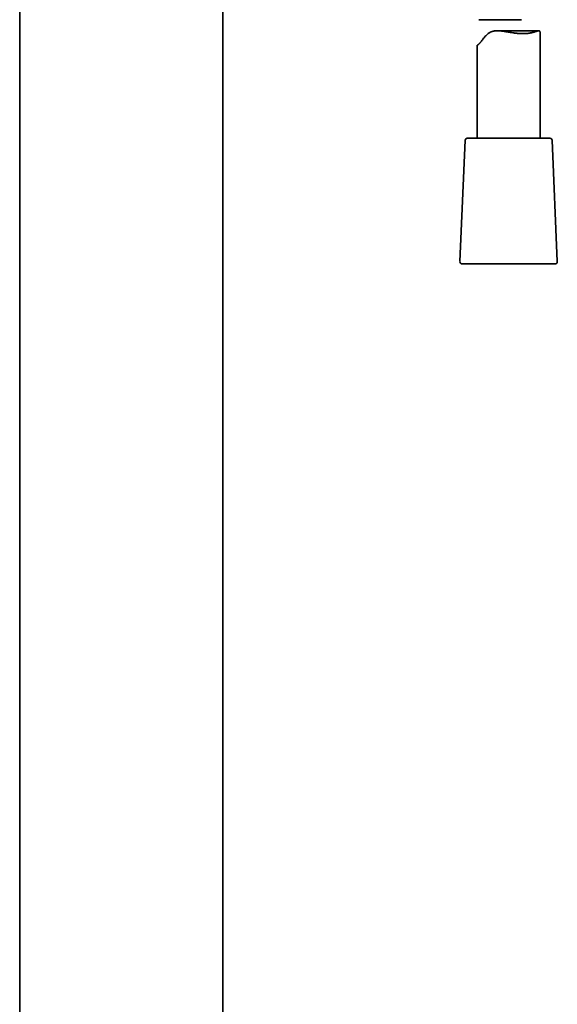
# Model space of a CAD drawing. Header units: millimetres. Extents: x 8 to 960, y 12 to 1994.
# Tile 17 of 24: x 449 to 577, y 1516 to 1751. Entities that reach past the tile are written whole.
import ezdxf

# ---------------------------------------------------------------- set-up
doc = ezdxf.new("R2010")
doc.units = ezdxf.units.MM

msp = doc.modelspace()

# ---------------------------------------------------------------- linework, layer by layer
at = {"color": 7, "linetype": 'Continuous', "lineweight": 35}
for p, q in [((449.07, 1756.15), (449.07, 1058.15)), ((497.57, 1058.15), (497.57, 1756.15)), ((558.68, 1751.16), (568.88, 1751.16)), ((573.07, 1748.53), (563.12, 1748.53)), ((573.32, 1722.84), (573.32, 1748.16)), ((558.32, 1745.04), (558.32, 1722.84)), ((555.45, 1722.37), (554.19, 1693.37)), ((575.69, 1722.84), (555.95, 1722.84)), ((577.45, 1693.37), (576.19, 1722.37)), ((554.69, 1692.84), (570.88, 1692.84)), ((570.88, 1692.84), (576.95, 1692.84))]:
    msp.add_line(p, q, dxfattribs=at)
for centre, start, end in [((555.95, 1722.34), 90, 177.5187), ((575.69, 1722.34), 2.4813, 90), ((554.69, 1693.34), 177.5187, 270), ((576.95, 1693.34), 270, 2.4813)]:
    msp.add_arc(centre, 0.5, start, end, dxfattribs=at)
for points, knots in [([(558.33, 1745.04), (558.33, 1745.03), (558.34, 1745.03), (558.37, 1745.05), (558.42, 1745.08), (558.48, 1745.12), (558.53, 1745.16), (558.58, 1745.21), (558.64, 1745.26), (558.7, 1745.32), (558.77, 1745.38), (558.84, 1745.46), (558.92, 1745.54), (559, 1745.63), (559.09, 1745.73), (559.18, 1745.84), (559.29, 1745.98), (559.43, 1746.16), (559.6, 1746.38), (559.77, 1746.61), (559.96, 1746.84), (560.15, 1747.08), (560.36, 1747.31), (560.59, 1747.54), (560.82, 1747.75), (561.08, 1747.95), (561.3, 1748.09), (561.5, 1748.2), (561.65, 1748.27), (561.8, 1748.33), (561.96, 1748.38), (562.13, 1748.42), (562.35, 1748.47), (562.64, 1748.51), (563, 1748.53), (563.33, 1748.53), (563.62, 1748.51), (563.88, 1748.49), (564.14, 1748.46), (564.41, 1748.42), (564.68, 1748.39), (564.95, 1748.34), (565.22, 1748.3), (565.49, 1748.25), (565.77, 1748.21), (566.12, 1748.15), (566.55, 1748.08), (567, 1748.01), (567.4, 1747.95), (567.76, 1747.91), (568.13, 1747.88), (568.5, 1747.85), (568.87, 1747.83), (569.11, 1747.83), (569.23, 1747.83)], [0, 0, 0, 0, 0.0127046, 0.0397113, 0.0669651, 0.0806865, 0.0944077, 0.1082645, 0.1221491, 0.1356591, 0.1491964, 0.1628894, 0.1765824, 0.1903915, 0.2042007, 0.2181673, 0.23216, 0.2559462, 0.2797996, 0.3038044, 0.3278396, 0.3520642, 0.3763173, 0.4007064, 0.4251548, 0.4490723, 0.473202, 0.4853632, 0.4975238, 0.5098366, 0.5221847, 0.5341479, 0.5461405, 0.5704129, 0.59488, 0.6196115, 0.6364642, 0.6533534, 0.6704124, 0.6874719, 0.7046395, 0.7218075, 0.7391169, 0.7564495, 0.7742234, 0.7920215, 0.823391, 0.8549002, 0.8776156, 0.9003897, 0.9251211, 0.9499783, 0.9749224, 1, 1, 1, 1]), ([(569.23, 1747.83), (569.34, 1747.83), (569.56, 1747.83), (569.9, 1747.85), (570.26, 1747.88), (570.6, 1747.92), (570.9, 1747.97), (571.17, 1748.02), (571.43, 1748.07), (571.68, 1748.14), (571.94, 1748.21), (572.17, 1748.28), (572.38, 1748.35), (572.56, 1748.41), (572.74, 1748.46), (572.9, 1748.51), (573.01, 1748.52), (573.09, 1748.53), (573.15, 1748.52), (573.21, 1748.5), (573.26, 1748.45), (573.3, 1748.38), (573.32, 1748.28), (573.32, 1748.2), (573.32, 1748.16)], [0, 0, 0, 0, 0.044782, 0.089705, 0.144227, 0.198992, 0.245144, 0.29143, 0.336167, 0.381014, 0.435306, 0.489785, 0.53559, 0.581514, 0.634832, 0.688526, 0.742511, 0.769741, 0.797026, 0.837291, 0.877934, 0.918863, 0.960269, 1, 1, 1, 1]), ([(558.57, 1745.2), (558.55, 1745.19), (558.5, 1745.16), (558.43, 1745.12), (558.36, 1745.08), (558.33, 1745.05), (558.32, 1745.04), (558.32, 1745.04)], [0, 0, 0, 0, 0.108822, 0.314499, 0.564144, 0.814974, 1, 1, 1, 1])]:
    msp.add_open_spline(points, degree=3, knots=knots, dxfattribs=at)

doc.saveas('drawing.dxf')
